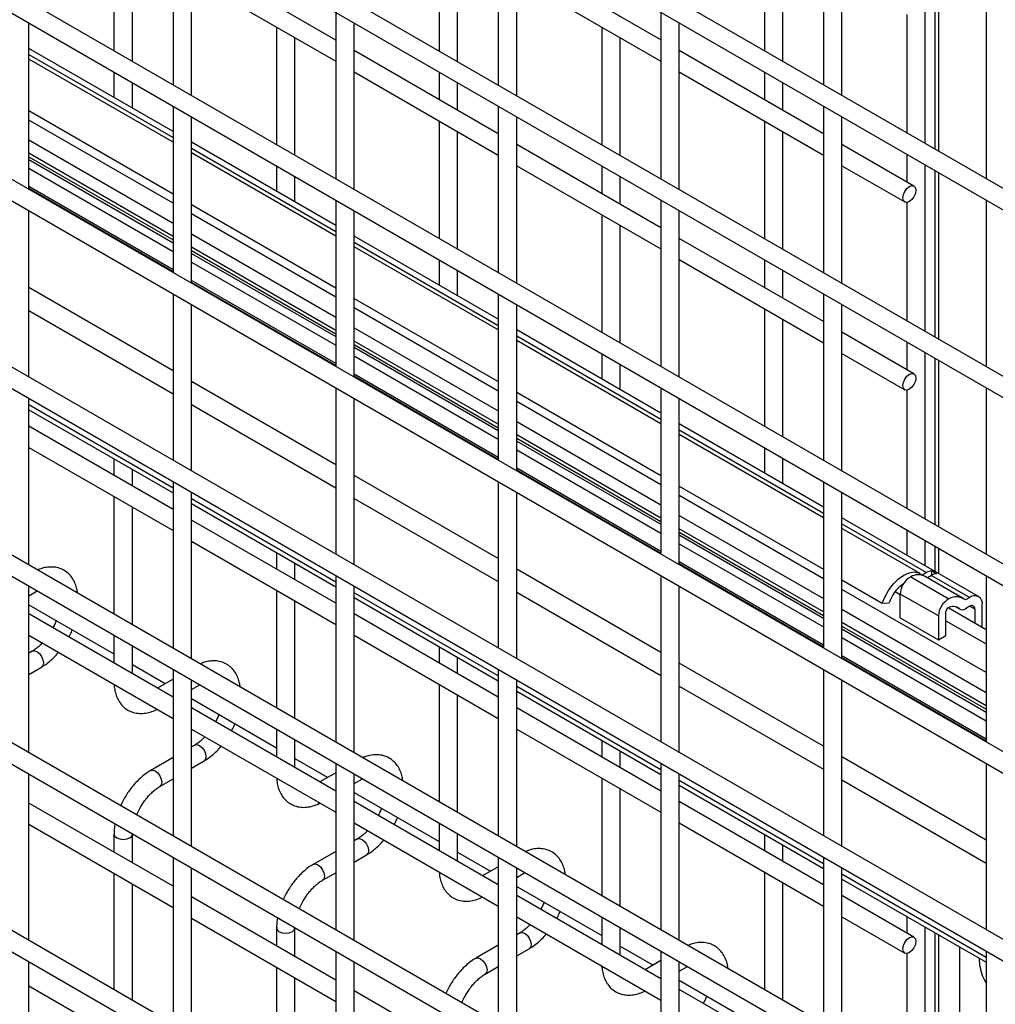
# Model space of a CAD drawing. Header units: inches. Extents: x 0.2 to 10.8, y 0.2 to 8.2.
# Tile 32 of 42: x 8.522 to 8.876, y 5.221 to 5.578. Entities that reach past the tile are written whole.
import ezdxf

# ---------------------------------------------------------------- set-up
doc = ezdxf.new("R2010")
doc.units = ezdxf.units.IN
doc.header["$MEASUREMENT"] = 0

msp = doc.modelspace()

# ---------------------------------------------------------------- linework, layer by layer
for p, q in [((9.493049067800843, 5.161658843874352), (8.191442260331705, 5.913060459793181)), ((8.191442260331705, 5.905362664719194), (9.493049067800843, 5.153961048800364)), ((9.493049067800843, 5.093613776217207), (8.191442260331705, 5.845015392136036)), ((8.191442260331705, 5.837317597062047), (9.493049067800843, 5.085915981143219)), ((9.493049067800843, 5.025568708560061), (8.191442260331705, 5.77697032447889)), ((8.191442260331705, 5.769272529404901), (9.493049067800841, 5.017870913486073)), ((9.493049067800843, 4.957523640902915), (8.191442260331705, 5.708925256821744)), ((8.191442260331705, 5.701227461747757), (9.493049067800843, 4.949825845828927)), ((9.493049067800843, 4.889478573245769), (8.191442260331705, 5.640880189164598)), ((8.191442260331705, 5.633182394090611), (9.493049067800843, 4.881780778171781)), ((8.577680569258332, 5.614346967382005), (8.577680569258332, 5.553999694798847)), ((8.69553169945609, 5.614358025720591), (8.69553169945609, 5.554010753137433)), ((8.813382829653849, 5.614369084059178), (8.813382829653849, 5.554021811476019)), ((8.584347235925, 5.55015111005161), (8.584347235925, 5.610498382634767)), ((8.702198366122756, 5.550162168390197), (8.702198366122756, 5.610509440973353)), ((8.820049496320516, 5.550173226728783), (8.820049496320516, 5.610520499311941)), ((8.55626140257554, 5.608967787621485), (8.55626140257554, 5.566364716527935)), ((8.674112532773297, 5.608978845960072), (8.674112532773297, 5.566375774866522)), ((8.791963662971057, 5.608989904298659), (8.791963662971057, 5.566386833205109)), ((8.562928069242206, 5.562516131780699), (8.562928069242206, 5.605119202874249)), ((8.680779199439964, 5.562527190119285), (8.680779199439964, 5.605130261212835)), ((8.79863032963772, 5.562538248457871), (8.79863032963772, 5.605141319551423)), ((8.636606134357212, 5.570283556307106), (8.584347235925, 5.600451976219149)), ((8.75445726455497, 5.570294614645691), (8.702198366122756, 5.600463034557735)), ((8.584347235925, 5.59275418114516), (8.636606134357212, 5.562585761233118)), ((8.702198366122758, 5.592765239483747), (8.75445726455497, 5.562596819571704)), ((8.850190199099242, 5.532773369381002), (8.850190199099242, 5.593120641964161)), ((8.853671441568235, 5.59111096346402), (8.853671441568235, 5.530763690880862)), ((8.855135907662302, 5.529918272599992), (8.855135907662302, 5.59026554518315)), ((8.636606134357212, 5.580329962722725), (8.636606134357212, 5.519982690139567)), ((8.75445726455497, 5.580341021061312), (8.75445726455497, 5.519993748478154)), ((8.843523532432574, 5.579469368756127), (8.843523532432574, 5.536621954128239)), ((8.872308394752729, 5.580352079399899), (8.872308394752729, 5.520004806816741)), ((8.525421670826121, 5.516123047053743), (8.525421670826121, 5.576470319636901)), ((8.615186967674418, 5.574950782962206), (8.615186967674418, 5.532347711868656)), ((8.643272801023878, 5.51613410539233), (8.643272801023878, 5.576481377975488)), ((8.733038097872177, 5.574961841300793), (8.733038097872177, 5.532358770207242)), ((8.761123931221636, 5.516145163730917), (8.761123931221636, 5.576492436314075)), ((9.493049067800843, 4.821433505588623), (8.191442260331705, 5.572835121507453)), ((8.621853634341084, 5.528499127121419), (8.621853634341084, 5.57110219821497)), ((8.739704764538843, 5.528510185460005), (8.739704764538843, 5.571113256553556)), ((8.577680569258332, 5.537090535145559), (8.525421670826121, 5.567258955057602)), ((8.191442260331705, 5.565137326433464), (9.493049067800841, 4.813735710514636)), ((8.525421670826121, 5.56506816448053), (8.577680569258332, 5.534899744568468)), ((8.577680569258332, 5.533226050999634), (8.525421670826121, 5.563394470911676)), ((8.69553169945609, 5.536266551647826), (8.643272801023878, 5.566434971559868)), ((8.813382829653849, 5.536277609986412), (8.761123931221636, 5.566446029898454)), ((8.55626140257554, 5.558666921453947), (8.55626140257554, 5.549455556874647)), ((8.643272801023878, 5.55873717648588), (8.695531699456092, 5.528568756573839)), ((8.674112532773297, 5.558677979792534), (8.674112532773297, 5.548631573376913)), ((8.761123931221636, 5.558748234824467), (8.813382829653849, 5.528579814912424)), ((8.791963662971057, 5.558689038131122), (8.791963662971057, 5.548642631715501)), ((8.562928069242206, 5.545606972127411), (8.562928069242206, 5.554818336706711)), ((8.680779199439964, 5.544782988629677), (8.680779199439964, 5.554829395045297)), ((8.79863032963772, 5.544794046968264), (8.79863032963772, 5.554840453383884)), ((8.577680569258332, 5.546301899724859), (8.577680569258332, 5.485954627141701)), ((8.69553169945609, 5.546312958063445), (8.69553169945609, 5.485965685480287)), ((8.813382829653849, 5.546324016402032), (8.813382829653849, 5.485976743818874)), ((8.525421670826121, 5.544688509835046), (8.577680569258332, 5.514520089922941)), ((8.584347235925, 5.482106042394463), (8.584347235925, 5.542453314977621)), ((8.702198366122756, 5.482117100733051), (8.702198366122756, 5.542464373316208)), ((8.820049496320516, 5.482128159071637), (8.820049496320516, 5.542475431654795)), ((8.577680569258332, 5.511107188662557), (8.525421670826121, 5.541275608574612)), ((8.674112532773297, 5.540933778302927), (8.674112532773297, 5.498330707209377)), ((8.791963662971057, 5.540944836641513), (8.791963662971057, 5.498341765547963)), ((8.680779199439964, 5.494482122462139), (8.680779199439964, 5.537085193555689)), ((8.79863032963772, 5.494493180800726), (8.79863032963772, 5.537096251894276)), ((8.525421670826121, 5.534062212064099), (8.577680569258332, 5.503893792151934)), ((8.636606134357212, 5.503073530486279), (8.584347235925, 5.533241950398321)), ((8.584347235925, 5.531051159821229), (8.636606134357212, 5.500882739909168)), ((8.75445726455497, 5.502249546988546), (8.702198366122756, 5.532417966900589)), ((8.846166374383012, 5.517352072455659), (8.820049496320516, 5.532429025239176)), ((8.577680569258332, 5.499062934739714), (8.525421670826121, 5.529231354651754)), ((8.525421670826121, 5.527982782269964), (8.577680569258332, 5.497814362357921)), ((8.636606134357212, 5.499209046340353), (8.584347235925, 5.529377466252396)), ((8.843523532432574, 5.528924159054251), (8.843523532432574, 5.518877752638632)), ((8.525421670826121, 5.526985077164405), (8.577680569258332, 5.496816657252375)), ((8.525421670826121, 5.523820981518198), (8.577680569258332, 5.49365256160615)), ((8.615186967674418, 5.524649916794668), (8.61518696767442, 5.515438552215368)), ((8.702198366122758, 5.524720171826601), (8.75445726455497, 5.494551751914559)), ((8.733038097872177, 5.524660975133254), (8.733038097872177, 5.514614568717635)), ((8.820049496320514, 5.524731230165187), (8.842833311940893, 5.511578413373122)), ((8.850190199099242, 5.464728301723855), (8.850190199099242, 5.525075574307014)), ((8.621853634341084, 5.51158996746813), (8.621853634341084, 5.52080133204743)), ((8.739704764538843, 5.510765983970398), (8.739704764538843, 5.520812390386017)), ((8.853671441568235, 5.523065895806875), (8.853671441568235, 5.462718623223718)), ((8.855135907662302, 5.461873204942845), (8.855135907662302, 5.522220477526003)), ((8.577680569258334, 5.487021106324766), (8.525421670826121, 5.517189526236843)), ((8.577680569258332, 5.486290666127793), (8.525421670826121, 5.516459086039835)), ((8.584347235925, 5.510671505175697), (8.636606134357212, 5.480503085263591)), ((8.636606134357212, 5.512284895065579), (8.636606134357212, 5.45193762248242)), ((8.75445726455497, 5.512295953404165), (8.75445726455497, 5.451948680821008)), ((8.843523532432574, 5.511424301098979), (8.843523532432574, 5.468576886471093)), ((8.872308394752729, 5.512307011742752), (8.872308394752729, 5.451959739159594)), ((8.525421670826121, 5.448077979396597), (8.525421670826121, 5.508425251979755)), ((8.636606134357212, 5.477090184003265), (8.584347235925, 5.507258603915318)), ((8.643272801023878, 5.448089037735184), (8.643272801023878, 5.508436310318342)), ((8.733038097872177, 5.506916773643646), (8.733038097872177, 5.464313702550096)), ((8.761123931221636, 5.44810009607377), (8.761123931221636, 5.508447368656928)), ((9.493049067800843, 4.753388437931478), (8.191442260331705, 5.504790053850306)), ((8.739704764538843, 5.46046511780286), (8.739704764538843, 5.50306818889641)), ((8.584347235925, 5.500045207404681), (8.636606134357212, 5.469876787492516)), ((8.69553169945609, 5.469056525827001), (8.643272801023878, 5.499224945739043)), ((8.191442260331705, 5.49709225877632), (9.493049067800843, 4.745690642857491)), ((8.643272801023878, 5.497034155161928), (8.695531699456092, 5.466865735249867)), ((8.69553169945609, 5.465192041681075), (8.643272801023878, 5.495360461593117)), ((8.813382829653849, 5.468232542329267), (8.761123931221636, 5.49840096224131)), ((8.636606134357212, 5.465045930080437), (8.584347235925, 5.495214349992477)), ((8.584347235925, 5.493965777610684), (8.636606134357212, 5.463797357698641)), ((8.584347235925, 5.49296807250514), (8.636606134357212, 5.46279965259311)), ((8.584347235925, 5.489803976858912), (8.636606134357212, 5.459635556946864)), ((8.674112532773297, 5.490632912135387), (8.674112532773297, 5.481421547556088)), ((8.761123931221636, 5.490703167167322), (8.813382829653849, 5.460534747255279)), ((8.791963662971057, 5.490643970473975), (8.791963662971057, 5.480597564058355)), ((8.680779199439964, 5.477572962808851), (8.680779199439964, 5.486784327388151)), ((8.79863032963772, 5.476748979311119), (8.79863032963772, 5.486795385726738)), ((8.636606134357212, 5.453004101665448), (8.584347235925, 5.483172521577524)), ((8.636606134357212, 5.452273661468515), (8.584347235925, 5.482442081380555)), ((8.577680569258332, 5.450377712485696), (8.525421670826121, 5.480546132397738)), ((8.577680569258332, 5.478256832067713), (8.577680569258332, 5.417909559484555)), ((8.69553169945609, 5.4782678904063), (8.69553169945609, 5.417920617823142)), ((8.813382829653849, 5.478278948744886), (8.813382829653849, 5.417931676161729)), ((8.584347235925, 5.414060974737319), (8.584347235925, 5.474408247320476)), ((8.643272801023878, 5.476654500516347), (8.69553169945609, 5.446486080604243)), ((8.702198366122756, 5.414072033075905), (8.702198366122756, 5.474419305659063)), ((8.820049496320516, 5.414083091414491), (8.820049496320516, 5.47443036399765)), ((8.525421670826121, 5.472211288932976), (8.577680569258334, 5.442042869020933)), ((8.69553169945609, 5.443073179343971), (8.643272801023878, 5.473241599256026)), ((8.791963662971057, 5.472899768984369), (8.791963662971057, 5.430296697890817)), ((8.79863032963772, 5.42644811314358), (8.79863032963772, 5.469051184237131)), ((8.643272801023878, 5.466028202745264), (8.69553169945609, 5.435859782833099)), ((8.75445726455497, 5.43503952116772), (8.702198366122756, 5.465207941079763)), ((8.846166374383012, 5.449307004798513), (8.820049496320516, 5.464383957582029)), ((8.69553169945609, 5.431028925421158), (8.643272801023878, 5.4611973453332)), ((8.643272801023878, 5.459948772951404), (8.695531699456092, 5.429780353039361)), ((8.702198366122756, 5.463017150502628), (8.75445726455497, 5.432848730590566)), ((8.75445726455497, 5.431175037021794), (8.702198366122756, 5.461343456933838)), ((8.843523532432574, 5.460879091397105), (8.843523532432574, 5.450832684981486)), ((8.643272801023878, 5.458951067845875), (8.69553169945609, 5.428782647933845)), ((8.733038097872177, 5.456615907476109), (8.733038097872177, 5.447404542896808)), ((8.820049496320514, 5.456686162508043), (8.842833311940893, 5.443533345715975)), ((8.850190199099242, 5.39668323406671), (8.850190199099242, 5.457030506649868)), ((8.643272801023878, 5.455786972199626), (8.69553169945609, 5.425618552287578)), ((8.739704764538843, 5.443555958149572), (8.739704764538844, 5.452767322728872)), ((8.853671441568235, 5.455020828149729), (8.853671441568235, 5.394673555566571)), ((8.855135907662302, 5.3938281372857), (8.855135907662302, 5.454175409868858)), ((8.69553169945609, 5.41898709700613), (8.643272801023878, 5.449155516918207)), ((8.636606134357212, 5.416360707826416), (8.584347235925, 5.446529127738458)), ((8.695531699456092, 5.418256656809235), (8.643272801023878, 5.448425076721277)), ((8.636606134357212, 5.444239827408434), (8.636606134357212, 5.383892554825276)), ((8.702198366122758, 5.442637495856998), (8.75445726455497, 5.412469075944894)), ((8.75445726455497, 5.44425088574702), (8.75445726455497, 5.383903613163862)), ((8.843523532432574, 5.443379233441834), (8.843523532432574, 5.400531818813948)), ((8.872308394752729, 5.444261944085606), (8.872308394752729, 5.383914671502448)), ((8.525421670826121, 5.380032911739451), (8.525421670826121, 5.44038018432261)), ((8.584347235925, 5.438194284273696), (8.636606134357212, 5.408025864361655)), ((8.643272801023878, 5.380043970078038), (8.643272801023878, 5.440391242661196)), ((8.75445726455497, 5.409056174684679), (8.702198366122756, 5.439224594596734)), ((8.761123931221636, 5.380055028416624), (8.761123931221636, 5.440402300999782)), ((9.493049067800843, 4.685343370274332), (8.191442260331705, 5.43674498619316)), ((8.577680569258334, 5.407850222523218), (8.525421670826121, 5.43801864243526)), ((8.525421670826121, 5.4362921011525), (8.577680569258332, 5.406123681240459)), ((8.702198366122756, 5.432011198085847), (8.75445726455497, 5.40184277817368)), ((8.813382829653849, 5.40102251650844), (8.761123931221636, 5.431190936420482)), ((8.191442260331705, 5.429047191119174), (9.493049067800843, 4.677645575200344)), ((8.577680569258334, 5.400165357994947), (8.525421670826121, 5.43033377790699)), ((8.761123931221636, 5.429000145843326), (8.813382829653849, 5.398831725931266)), ((8.75445726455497, 5.397011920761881), (8.702198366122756, 5.427180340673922)), ((8.702198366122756, 5.425931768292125), (8.75445726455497, 5.395763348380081)), ((8.702198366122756, 5.424934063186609), (8.75445726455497, 5.394765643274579)), ((8.813382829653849, 5.397158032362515), (8.761123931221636, 5.427326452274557)), ((8.525421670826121, 5.422635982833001), (8.577680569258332, 5.39246756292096)), ((8.702198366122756, 5.421769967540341), (8.75445726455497, 5.391601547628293)), ((8.791963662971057, 5.422598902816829), (8.791963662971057, 5.413387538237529)), ((8.55626140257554, 5.418488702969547), (8.55626140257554, 5.412530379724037)), ((8.79863032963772, 5.409538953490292), (8.79863032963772, 5.418750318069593)), ((8.562928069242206, 5.408681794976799), (8.562928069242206, 5.414640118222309)), ((8.75445726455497, 5.384970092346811), (8.702198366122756, 5.415138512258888)), ((8.75445726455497, 5.384239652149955), (8.702198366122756, 5.414408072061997)), ((8.577680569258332, 5.410211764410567), (8.577680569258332, 5.349864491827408)), ((8.69553169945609, 5.382343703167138), (8.643272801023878, 5.41251212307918)), ((8.69553169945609, 5.410222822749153), (8.69553169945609, 5.349875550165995)), ((8.813382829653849, 5.41023388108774), (8.813382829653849, 5.349886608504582)), ((8.584347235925, 5.346015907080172), (8.584347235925, 5.40636317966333)), ((8.702198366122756, 5.346026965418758), (8.702198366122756, 5.406374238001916)), ((8.761123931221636, 5.408620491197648), (8.813382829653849, 5.378452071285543)), ((8.820049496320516, 5.346038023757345), (8.820049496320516, 5.406385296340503)), ((8.55626140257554, 5.404832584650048), (8.55626140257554, 5.362229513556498)), ((8.636606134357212, 5.373833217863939), (8.584347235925, 5.404001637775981)), ((8.643272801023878, 5.404177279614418), (8.695531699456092, 5.374008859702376)), ((8.813382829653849, 5.375039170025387), (8.761123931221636, 5.40520758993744)), ((8.562928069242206, 5.35838092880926), (8.562928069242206, 5.400983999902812)), ((8.584347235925, 5.402275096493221), (8.636606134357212, 5.372106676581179)), ((8.636606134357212, 5.366148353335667), (8.584347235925, 5.39631677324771)), ((8.761123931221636, 5.397994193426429), (8.813382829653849, 5.367825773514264)), ((8.869593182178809, 5.368572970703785), (8.820049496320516, 5.397173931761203)), ((8.813382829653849, 5.362994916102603), (8.761123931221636, 5.393163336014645)), ((8.761123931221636, 5.391914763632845), (8.813382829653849, 5.361746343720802)), ((8.820049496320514, 5.394983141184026), (8.850738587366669, 5.377266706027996)), ((8.848414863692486, 5.376934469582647), (8.820049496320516, 5.393309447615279)), ((8.843523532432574, 5.39283402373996), (8.843523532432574, 5.383622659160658)), ((8.584347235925, 5.388618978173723), (8.636606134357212, 5.358450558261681)), ((8.761123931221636, 5.390917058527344), (8.813382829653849, 5.360748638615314)), ((8.850190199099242, 5.379774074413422), (8.850190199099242, 5.388985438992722)), ((8.761123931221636, 5.387752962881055), (8.813382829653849, 5.357584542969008)), ((8.853671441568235, 5.386975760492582), (8.853671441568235, 5.377764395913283)), ((8.855135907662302, 5.376918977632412), (8.855135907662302, 5.386130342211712)), ((8.615186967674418, 5.384471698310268), (8.615186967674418, 5.378513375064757)), ((8.813382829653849, 5.350953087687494), (8.761123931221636, 5.381121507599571)), ((8.621853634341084, 5.374664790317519), (8.621853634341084, 5.380623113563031)), ((8.75445726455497, 5.348326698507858), (8.702198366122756, 5.378495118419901)), ((8.81338282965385, 5.350222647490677), (8.761123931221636, 5.380391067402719)), ((8.85258001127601, 5.376288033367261), (8.85258001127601, 5.377883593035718)), ((8.854347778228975, 5.37686308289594), (8.85258001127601, 5.377883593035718)), ((8.636606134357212, 5.376194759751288), (8.636606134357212, 5.31584748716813)), ((8.75445726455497, 5.376205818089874), (8.75445726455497, 5.315858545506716)), ((8.820049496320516, 5.374603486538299), (8.834694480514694, 5.366149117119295)), ((8.844981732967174, 5.375737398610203), (8.858829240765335, 5.367743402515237)), ((8.850738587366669, 5.377266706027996), (8.849176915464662, 5.376365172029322)), ((8.86403013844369, 5.367919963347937), (8.850182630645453, 5.375913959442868)), ((8.852506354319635, 5.376246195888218), (8.85105673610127, 5.375409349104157)), ((8.852506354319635, 5.376246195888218), (8.866353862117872, 5.368252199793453)), ((8.872308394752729, 5.376216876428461), (8.872308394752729, 5.315869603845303)), ((8.525421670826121, 5.311987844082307), (8.525421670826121, 5.372335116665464)), ((8.525421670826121, 5.368874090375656), (8.528419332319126, 5.37060460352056)), ((8.615186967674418, 5.37081557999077), (8.615186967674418, 5.328212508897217)), ((8.643272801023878, 5.311998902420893), (8.643272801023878, 5.372346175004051)), ((8.761123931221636, 5.31200996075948), (8.761123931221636, 5.372357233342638)), ((8.872308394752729, 5.341022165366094), (8.820049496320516, 5.371190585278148)), ((8.839369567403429, 5.370408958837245), (8.841177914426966, 5.369365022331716)), ((8.621853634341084, 5.324363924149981), (8.621853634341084, 5.366966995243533)), ((8.69553169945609, 5.33981621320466), (8.643272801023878, 5.369984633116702)), ((8.643272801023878, 5.368258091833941), (8.69553169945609, 5.3380896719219)), ((8.702198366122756, 5.370160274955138), (8.75445726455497, 5.339991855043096)), ((8.855025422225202, 5.361550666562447), (8.841177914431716, 5.369495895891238)), ((8.841177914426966, 5.360853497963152), (8.841177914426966, 5.369495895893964)), ((8.866353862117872, 5.368252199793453), (8.864792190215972, 5.367350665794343)), ((8.525421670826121, 5.365599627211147), (8.55626140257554, 5.347796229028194)), ((8.820049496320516, 5.363977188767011), (8.872308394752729, 5.333808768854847)), ((8.834694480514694, 5.366149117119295), (8.837187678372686, 5.36627594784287)), ((8.872308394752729, 5.356544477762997), (8.858600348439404, 5.364457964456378)), ((8.861364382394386, 5.364855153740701), (8.862854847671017, 5.363994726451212)), ((8.862608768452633, 5.364178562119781), (8.861500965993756, 5.364818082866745)), ((8.866353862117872, 5.36508810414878), (8.86479219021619, 5.364186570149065)), ((8.868195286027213, 5.364024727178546), (8.866353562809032, 5.365087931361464)), ((8.868195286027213, 5.364024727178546), (8.868195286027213, 5.35891892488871)), ((8.870935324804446, 5.357337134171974), (8.870935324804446, 5.36560651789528)), ((8.577680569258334, 5.332120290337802), (8.525421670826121, 5.362288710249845)), ((8.69553169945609, 5.332131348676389), (8.643272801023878, 5.362299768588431)), ((8.841177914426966, 5.360853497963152), (8.8550254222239, 5.352859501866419)), ((8.855025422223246, 5.361550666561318), (8.8550254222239, 5.352859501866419)), ((8.857765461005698, 5.35444129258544), (8.85776546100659, 5.36313245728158)), ((8.857765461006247, 5.359789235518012), (8.872308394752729, 5.351393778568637)), ((8.872308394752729, 5.328977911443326), (8.820049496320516, 5.359146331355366)), ((8.820049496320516, 5.357897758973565), (8.872308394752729, 5.327729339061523)), ((8.820049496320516, 5.356900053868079), (8.872308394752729, 5.326731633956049)), ((8.525421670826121, 5.354590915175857), (8.577680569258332, 5.324422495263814)), ((8.55626140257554, 5.354531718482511), (8.55626140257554, 5.34448531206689)), ((8.643272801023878, 5.354601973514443), (8.69553169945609, 5.3244335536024)), ((8.820049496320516, 5.35373595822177), (8.872308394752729, 5.323567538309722)), ((8.8550254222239, 5.352859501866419), (8.857765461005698, 5.35444129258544)), ((8.562928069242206, 5.340636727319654), (8.562928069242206, 5.350683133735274)), ((8.674112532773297, 5.350454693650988), (8.674112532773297, 5.344496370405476)), ((8.526638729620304, 5.348797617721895), (8.525421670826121, 5.348095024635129)), ((8.680779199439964, 5.34064778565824), (8.680779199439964, 5.346606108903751)), ((8.872308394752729, 5.316936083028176), (8.820049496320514, 5.347104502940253)), ((8.872308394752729, 5.316205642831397), (8.820049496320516, 5.346374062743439)), ((8.525421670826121, 5.340397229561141), (8.529971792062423, 5.343023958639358)), ((8.562928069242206, 5.343947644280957), (8.574843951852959, 5.337068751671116)), ((8.577680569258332, 5.342166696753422), (8.577680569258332, 5.281819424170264)), ((8.69553169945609, 5.342177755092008), (8.69553169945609, 5.28183048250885)), ((8.813382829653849, 5.314309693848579), (8.761123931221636, 5.344478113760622)), ((8.813382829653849, 5.342188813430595), (8.813382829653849, 5.281841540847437)), ((8.577680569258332, 5.338706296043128), (8.571976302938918, 5.335413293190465)), ((8.584347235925, 5.277970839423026), (8.584347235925, 5.338318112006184)), ((8.702198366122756, 5.277981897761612), (8.702198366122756, 5.338329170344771)), ((8.820049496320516, 5.277992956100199), (8.820049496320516, 5.338340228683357)), ((8.584347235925, 5.334857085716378), (8.587344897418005, 5.33658759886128)), ((8.674112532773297, 5.336798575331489), (8.674112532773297, 5.294195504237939)), ((8.75445726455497, 5.30579920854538), (8.702198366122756, 5.335967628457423)), ((8.761123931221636, 5.336143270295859), (8.813382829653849, 5.305974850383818)), ((8.584347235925, 5.331582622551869), (8.615186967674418, 5.313779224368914)), ((8.680779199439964, 5.290346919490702), (8.680779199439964, 5.332949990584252)), ((8.702198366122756, 5.334241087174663), (8.75445726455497, 5.304072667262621)), ((8.636606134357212, 5.298103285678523), (8.584347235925, 5.328271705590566)), ((8.75445726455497, 5.298114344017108), (8.702198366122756, 5.328282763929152)), ((8.584347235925, 5.320573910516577), (8.636606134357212, 5.290405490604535)), ((8.615186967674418, 5.320514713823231), (8.615186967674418, 5.310468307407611)), ((8.702198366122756, 5.320584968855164), (8.75445726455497, 5.29041654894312)), ((8.585564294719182, 5.314780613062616), (8.584347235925, 5.314078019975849)), ((8.621853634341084, 5.306619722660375), (8.621853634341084, 5.316666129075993)), ((8.733038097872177, 5.316437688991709), (8.733038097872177, 5.310479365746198)), ((8.577680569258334, 5.310229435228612), (8.569566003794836, 5.305544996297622)), ((8.621853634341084, 5.309930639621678), (8.633769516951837, 5.303051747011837)), ((8.739704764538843, 5.30663078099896), (8.739704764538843, 5.312589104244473)), ((8.872308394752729, 5.2802926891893), (8.820049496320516, 5.310461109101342)), ((8.584347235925, 5.306380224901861), (8.588897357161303, 5.309006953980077)), ((8.636606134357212, 5.308149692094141), (8.636606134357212, 5.247802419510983)), ((8.75445726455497, 5.308160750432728), (8.75445726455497, 5.24781347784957)), ((8.872308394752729, 5.308171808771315), (8.872308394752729, 5.247824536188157)), ((8.525421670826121, 5.24394277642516), (8.525421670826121, 5.304290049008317)), ((8.572899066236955, 5.299771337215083), (8.577680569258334, 5.302531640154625)), ((8.636606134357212, 5.304689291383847), (8.630901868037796, 5.301396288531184)), ((8.643272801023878, 5.243953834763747), (8.643272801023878, 5.304301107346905)), ((8.643272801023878, 5.300840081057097), (8.646270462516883, 5.302570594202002)), ((8.733038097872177, 5.302781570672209), (8.733038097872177, 5.260178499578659)), ((8.761123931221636, 5.243964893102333), (8.761123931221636, 5.304312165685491)), ((8.81338282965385, 5.271782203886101), (8.761123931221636, 5.301950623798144)), ((8.761123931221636, 5.300224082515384), (8.813382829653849, 5.270055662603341)), ((8.820049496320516, 5.302126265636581), (8.872308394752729, 5.271957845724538)), ((8.643272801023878, 5.297565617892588), (8.674112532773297, 5.279762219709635)), ((8.739704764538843, 5.256329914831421), (8.739704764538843, 5.298932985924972)), ((8.577680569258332, 5.263584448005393), (8.525421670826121, 5.293752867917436)), ((8.695531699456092, 5.264086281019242), (8.643272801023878, 5.294254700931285)), ((8.813382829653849, 5.264097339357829), (8.761123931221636, 5.294265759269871)), ((8.525421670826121, 5.286055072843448), (8.577680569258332, 5.255886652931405)), ((8.643272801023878, 5.286556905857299), (8.695531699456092, 5.256388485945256)), ((8.674112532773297, 5.28649770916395), (8.674112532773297, 5.276451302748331)), ((8.761123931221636, 5.286567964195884), (8.813382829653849, 5.256399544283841)), ((8.556261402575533, 5.282500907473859), (8.556261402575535, 5.275949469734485)), ((8.5629280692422, 5.272100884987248), (8.5629280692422, 5.282500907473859)), ((8.680779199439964, 5.272602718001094), (8.680779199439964, 5.282649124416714)), ((8.791963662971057, 5.28242068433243), (8.791963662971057, 5.276462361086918)), ((8.64448985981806, 5.280763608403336), (8.643272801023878, 5.280061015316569)), ((8.798630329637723, 5.27261377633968), (8.79863032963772, 5.278572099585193)), ((8.577680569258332, 5.274121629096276), (8.577680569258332, 5.213774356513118)), ((8.636606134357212, 5.276212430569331), (8.628491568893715, 5.271527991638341)), ((8.643272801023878, 5.272363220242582), (8.64782292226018, 5.274989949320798)), ((8.680779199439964, 5.275913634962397), (8.692695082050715, 5.269034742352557)), ((8.69553169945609, 5.274132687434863), (8.69553169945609, 5.213785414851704)), ((8.813382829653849, 5.274143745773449), (8.813382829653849, 5.213796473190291)), ((8.69553169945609, 5.270672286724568), (8.689827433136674, 5.267379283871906)), ((8.556261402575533, 5.268251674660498), (8.556261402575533, 5.226139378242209)), ((8.584347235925, 5.20992577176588), (8.584347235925, 5.27027304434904)), ((8.631824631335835, 5.265754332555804), (8.636606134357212, 5.268514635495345)), ((8.702198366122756, 5.209936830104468), (8.702198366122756, 5.270284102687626)), ((8.702198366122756, 5.266823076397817), (8.705196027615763, 5.268553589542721)), ((8.791963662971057, 5.268764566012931), (8.791963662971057, 5.22616149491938)), ((8.820049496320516, 5.209947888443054), (8.820049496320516, 5.270295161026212)), ((8.872308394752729, 5.237765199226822), (8.820049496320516, 5.267933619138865)), ((8.5629280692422, 5.222290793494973), (8.5629280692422, 5.264403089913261)), ((8.702198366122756, 5.263548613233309), (8.733038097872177, 5.245745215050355)), ((8.798630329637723, 5.222312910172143), (8.798630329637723, 5.264915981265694)), ((8.820049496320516, 5.266207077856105), (8.872308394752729, 5.236038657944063)), ((8.636606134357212, 5.229567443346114), (8.584347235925, 5.259735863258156)), ((8.75445726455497, 5.230069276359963), (8.702198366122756, 5.260237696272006)), ((8.846166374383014, 5.245171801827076), (8.820049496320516, 5.260248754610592)), ((8.843523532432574, 5.252655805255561), (8.843523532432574, 5.246697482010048)), ((8.584347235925, 5.252038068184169), (8.636606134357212, 5.221869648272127)), ((8.702198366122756, 5.252539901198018), (8.75445726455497, 5.222371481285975)), ((8.733038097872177, 5.252480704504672), (8.733038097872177, 5.242434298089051)), ((8.820049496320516, 5.252550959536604), (8.842833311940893, 5.239398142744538)), ((8.615186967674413, 5.248483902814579), (8.615186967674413, 5.241932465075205)), ((8.621853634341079, 5.238083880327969), (8.621853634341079, 5.248483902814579)), ((8.70341542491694, 5.246746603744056), (8.702198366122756, 5.246044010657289)), ((8.739704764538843, 5.238585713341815), (8.739704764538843, 5.248632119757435)), ((8.850190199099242, 5.192548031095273), (8.850190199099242, 5.248807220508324)), ((8.853671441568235, 5.246797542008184), (8.853671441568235, 5.190538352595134)), ((8.855135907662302, 5.189692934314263), (8.855135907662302, 5.245952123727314)), ((8.69553169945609, 5.242195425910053), (8.687417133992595, 5.237510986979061)), ((8.739704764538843, 5.241896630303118), (8.751620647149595, 5.235017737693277)), ((8.636606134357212, 5.240104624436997), (8.636606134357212, 5.179757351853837)), ((8.702198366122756, 5.238346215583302), (8.706748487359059, 5.240972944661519)), ((8.75445726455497, 5.240115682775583), (8.75445726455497, 5.179768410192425)), ((8.843523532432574, 5.239244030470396), (8.843523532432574, 5.196396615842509)), ((8.862648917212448, 5.241614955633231), (8.862648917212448, 5.185355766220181)), ((8.872308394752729, 5.240126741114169), (8.872308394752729, 5.179779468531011)), ((8.525421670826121, 5.175897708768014), (8.525421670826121, 5.236244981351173)), ((8.643272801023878, 5.175908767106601), (8.64327280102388, 5.236256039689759)), ((8.75445726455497, 5.236655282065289), (8.748752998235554, 5.233362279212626)), ((8.761123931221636, 5.175919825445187), (8.761123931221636, 5.236267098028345)), ((8.615186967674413, 5.234234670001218), (8.615186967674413, 5.19212237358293)), ((8.690750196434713, 5.231737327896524), (8.69553169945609, 5.234497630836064)), ((8.761123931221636, 5.232806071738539), (8.764121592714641, 5.234536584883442)), ((8.621853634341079, 5.188273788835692), (8.621853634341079, 5.230386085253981)), ((8.761123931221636, 5.22953160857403), (8.791963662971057, 5.211728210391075)), ((8.577680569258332, 5.197240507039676), (8.525421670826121, 5.227408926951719)), ((8.695531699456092, 5.195550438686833), (8.643272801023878, 5.225718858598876)), ((8.813382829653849, 5.196052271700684), (8.761123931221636, 5.226220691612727))]:
    msp.add_line(p, q)
at = {"flags": 128}
for points in [[(8.846856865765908, 5.515825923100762), (8.846677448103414, 5.514680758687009), (8.846166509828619, 5.513502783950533), (8.845401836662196, 5.512471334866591), (8.844499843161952, 5.511743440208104), (8.843597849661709, 5.511429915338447), (8.842833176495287, 5.511578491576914), (8.842322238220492, 5.512166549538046), (8.842142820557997, 5.513104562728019), (8.842322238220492, 5.51424972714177), (8.842833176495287, 5.515427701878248), (8.843597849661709, 5.51645915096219), (8.844499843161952, 5.517187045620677), (8.845401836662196, 5.517500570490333), (8.846166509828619, 5.517351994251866), (8.846677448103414, 5.516763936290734), (8.846856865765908, 5.515825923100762)], [(8.846856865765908, 5.447780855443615), (8.846677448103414, 5.446635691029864), (8.846166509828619, 5.445457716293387), (8.845401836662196, 5.444426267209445), (8.844499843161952, 5.443698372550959), (8.843597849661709, 5.443384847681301), (8.842833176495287, 5.443533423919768), (8.842322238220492, 5.444121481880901), (8.842142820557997, 5.445059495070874), (8.842322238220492, 5.446204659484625), (8.842833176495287, 5.447382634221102), (8.843597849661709, 5.448414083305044), (8.844499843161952, 5.449141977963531), (8.845401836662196, 5.449455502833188), (8.846166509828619, 5.44930692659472), (8.846677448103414, 5.448718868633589), (8.846856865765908, 5.447780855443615)], [(8.834694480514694, 5.366149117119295), (8.835697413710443, 5.368649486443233), (8.837052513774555, 5.371039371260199), (8.838688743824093, 5.373193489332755), (8.840520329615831, 5.374998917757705), (8.842451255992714, 5.376361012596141), (8.844380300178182, 5.377208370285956), (8.846206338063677, 5.377496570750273), (8.847833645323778, 5.377210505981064), (8.849176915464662, 5.376365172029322)], [(8.526638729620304, 5.348797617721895), (8.52740326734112, 5.348946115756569), (8.528305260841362, 5.348632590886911), (8.529207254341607, 5.347904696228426), (8.52997192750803, 5.346873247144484), (8.530482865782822, 5.345695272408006), (8.530662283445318, 5.344550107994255), (8.530482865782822, 5.343612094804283), (8.52997192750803, 5.343024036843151), (8.529971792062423, 5.343023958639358)], [(8.585564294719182, 5.314780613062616), (8.586328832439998, 5.31492911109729), (8.587230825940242, 5.314615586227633), (8.588132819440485, 5.313887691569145), (8.58889749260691, 5.312856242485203), (8.589408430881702, 5.311678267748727), (8.589587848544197, 5.310533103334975), (8.589408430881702, 5.309595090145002), (8.58889749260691, 5.30900703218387), (8.588897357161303, 5.309006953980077)], [(8.569551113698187, 5.305536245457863), (8.56956586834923, 5.305544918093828), (8.570330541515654, 5.305693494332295), (8.571232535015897, 5.305379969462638), (8.57213452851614, 5.304652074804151), (8.572899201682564, 5.303620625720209), (8.573410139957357, 5.302442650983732), (8.573589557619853, 5.301297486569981)], [(8.573589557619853, 5.301297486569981), (8.573410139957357, 5.300359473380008), (8.572899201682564, 5.299771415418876), (8.57289006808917, 5.299766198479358)], [(8.5562614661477, 5.282512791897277), (8.556261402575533, 5.282500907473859), (8.556515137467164, 5.281764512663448), (8.557237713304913, 5.281140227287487)], [(8.557237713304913, 5.281140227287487), (8.558319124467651, 5.280723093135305), (8.559594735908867, 5.28057661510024), (8.560870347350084, 5.280723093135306), (8.561951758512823, 5.281140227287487), (8.562674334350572, 5.281764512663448), (8.5629280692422, 5.282500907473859), (8.562928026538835, 5.2825106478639)], [(8.64448985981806, 5.280763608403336), (8.645254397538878, 5.280912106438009), (8.64615639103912, 5.280598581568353), (8.647058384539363, 5.279870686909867), (8.647823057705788, 5.278839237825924), (8.648333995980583, 5.277661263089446), (8.648513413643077, 5.276516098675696), (8.648333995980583, 5.275578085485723), (8.647823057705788, 5.274990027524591), (8.64782292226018, 5.274989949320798)], [(8.628476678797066, 5.271519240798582), (8.628491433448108, 5.271527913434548), (8.629256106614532, 5.271676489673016), (8.630158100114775, 5.271362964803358), (8.63106009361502, 5.270635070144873), (8.631824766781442, 5.269603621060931), (8.632335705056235, 5.268425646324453), (8.632515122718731, 5.267280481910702)], [(8.632515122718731, 5.267280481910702), (8.632335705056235, 5.266342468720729), (8.631824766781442, 5.265754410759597), (8.63181563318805, 5.265749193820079)], [(8.61518703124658, 5.248495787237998), (8.615186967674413, 5.248483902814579), (8.615440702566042, 5.247747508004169), (8.616163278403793, 5.247123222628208)], [(8.616163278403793, 5.247123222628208), (8.61724468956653, 5.246706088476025), (8.618520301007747, 5.246559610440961), (8.619795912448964, 5.246706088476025), (8.620877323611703, 5.247123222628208), (8.621599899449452, 5.247747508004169), (8.621853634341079, 5.248483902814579), (8.621853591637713, 5.248493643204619)], [(8.70341542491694, 5.246746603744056), (8.704179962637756, 5.246895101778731), (8.705081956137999, 5.246581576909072), (8.705983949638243, 5.245853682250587), (8.706748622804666, 5.244822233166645), (8.70725956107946, 5.243644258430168), (8.707438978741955, 5.242499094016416), (8.70725956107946, 5.241561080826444), (8.706748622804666, 5.240973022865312), (8.706748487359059, 5.240972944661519)], [(8.846856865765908, 5.243645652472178), (8.846677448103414, 5.242500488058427), (8.846166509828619, 5.24132251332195), (8.845401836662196, 5.240291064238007), (8.844499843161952, 5.239563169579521), (8.843597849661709, 5.239249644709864), (8.842833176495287, 5.239398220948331), (8.842322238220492, 5.239986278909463), (8.842142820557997, 5.240924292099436), (8.842322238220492, 5.242069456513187), (8.842833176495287, 5.243247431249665), (8.843597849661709, 5.244278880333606), (8.844499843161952, 5.245006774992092), (8.845401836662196, 5.24532029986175), (8.846166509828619, 5.245171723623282), (8.846677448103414, 5.244583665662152), (8.846856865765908, 5.243645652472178)], [(8.687402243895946, 5.237502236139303), (8.687416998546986, 5.237510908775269), (8.68818167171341, 5.237659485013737), (8.689083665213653, 5.237345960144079), (8.689985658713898, 5.236618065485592), (8.69075033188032, 5.235586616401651), (8.691261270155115, 5.234408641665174), (8.69144068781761, 5.233263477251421)], [(8.69144068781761, 5.233263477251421), (8.691261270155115, 5.232325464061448), (8.69075033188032, 5.231737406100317), (8.690741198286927, 5.231732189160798)]]:
    msp.add_lwpolyline(points, dxfattribs=at)
for centre, radius, start, end in [((8.85300935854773, 5.373545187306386), 0.004359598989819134, 95.65183324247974, 121.3904251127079), ((8.848593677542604, 5.369256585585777), 0.007419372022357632, 119.132188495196, 178.1504417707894), ((8.84774486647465, 5.371033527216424), 0.005455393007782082, 63.457981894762, 120.4306956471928), ((8.854777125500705, 5.372524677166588), 0.004359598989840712, 95.65183324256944, 121.3904251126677), ((8.849051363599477, 5.362730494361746), 0.01238213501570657, 123.2407559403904, 163.3612637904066), ((8.86244955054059, 5.361255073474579), 0.007430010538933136, 119.1603197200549, 177.7199619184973), ((8.8615308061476, 5.363297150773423), 0.005202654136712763, 51.18048024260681, 121.2830803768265), ((8.868142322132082, 5.366059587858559), 0.002829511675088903, 350.7859630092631, 129.2032852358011), ((8.85933836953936, 5.363069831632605), 0.001574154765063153, 119.1603196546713, 177.7199620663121), ((8.860400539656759, 5.361433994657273), 0.003522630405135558, 51.18048025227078, 121.2830803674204), ((8.863695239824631, 5.365611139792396), 0.001797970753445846, 232.8232067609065, 307.5970732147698), ((8.86707269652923, 5.364206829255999), 0.001137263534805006, 350.7859628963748, 129.2032852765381)]:
    msp.add_arc(centre, radius, start, end)
for points, knots in [([(8.543054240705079, 5.36985384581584), (8.542995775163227, 5.370318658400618), (8.542848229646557, 5.37149167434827), (8.542289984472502, 5.37322356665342), (8.541394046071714, 5.375027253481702), (8.540160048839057, 5.376611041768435), (8.538586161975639, 5.377919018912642), (8.536655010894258, 5.378869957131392), (8.534506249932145, 5.379334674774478), (8.532265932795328, 5.379292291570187), (8.53029938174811, 5.378921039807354), (8.529079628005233, 5.378408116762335), (8.528591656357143, 5.378202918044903)], [0, 0, 0, 0, 0.0661339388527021, 0.1668977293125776, 0.2683987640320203, 0.3707452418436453, 0.4752610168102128, 0.5848283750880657, 0.7036992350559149, 0.8132201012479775, 0.9252772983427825, 1, 1, 1, 1]), ([(8.535326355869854, 5.359881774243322), (8.535283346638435, 5.359759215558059), (8.535074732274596, 5.359164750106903), (8.534692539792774, 5.358274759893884), (8.534295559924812, 5.35753381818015), (8.534145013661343, 5.357252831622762)], [0, 0, 0, 0, 0.1388368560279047, 0.6734219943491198, 1, 1, 1, 1]), ([(8.53991030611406, 5.353924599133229), (8.540236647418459, 5.35452485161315), (8.540698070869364, 5.355373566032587), (8.541059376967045, 5.356253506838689), (8.541165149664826, 5.356511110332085)], [0, 0, 0, 0, 0.7072490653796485, 1, 1, 1, 1]), ([(8.530301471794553, 5.351773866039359), (8.529965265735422, 5.351428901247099), (8.529224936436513, 5.350669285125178), (8.52804317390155, 5.349713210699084), (8.527143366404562, 5.349066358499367), (8.52669351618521, 5.348836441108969), (8.526641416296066, 5.348809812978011)], [0, 0, 0, 0, 0.2789557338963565, 0.6142634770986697, 0.9553255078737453, 0.9999999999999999, 0.9999999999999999, 0.9999999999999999, 0.9999999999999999]), ([(8.529966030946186, 5.343065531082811), (8.530269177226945, 5.343229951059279), (8.531252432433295, 5.343763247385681), (8.532806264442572, 5.344954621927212), (8.534544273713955, 5.346533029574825), (8.53565609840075, 5.347690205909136), (8.53616455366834, 5.348322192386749), (8.536201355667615, 5.348367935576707)], [0, 0, 0, 0, 0.1354788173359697, 0.4394256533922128, 0.7219268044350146, 0.9798730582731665, 1, 1, 1, 1]), ([(8.601979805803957, 5.335836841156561), (8.601921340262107, 5.336301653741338), (8.601773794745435, 5.337474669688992), (8.601215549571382, 5.339206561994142), (8.600319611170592, 5.341010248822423), (8.599085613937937, 5.342594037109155), (8.597511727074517, 5.343902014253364), (8.595580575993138, 5.344852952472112), (8.593431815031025, 5.345317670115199), (8.591191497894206, 5.345275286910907), (8.589224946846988, 5.344904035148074), (8.588005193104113, 5.344391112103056), (8.587517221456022, 5.344185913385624)], [0, 0, 0, 0, 0.0661339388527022, 0.1668977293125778, 0.2683987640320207, 0.3707452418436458, 0.4752610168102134, 0.5848283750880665, 0.7036992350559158, 0.8132201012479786, 0.9252772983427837, 1, 1, 1, 1]), ([(8.556311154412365, 5.33675879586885), (8.556312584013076, 5.336647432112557), (8.556323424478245, 5.335802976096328), (8.556595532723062, 5.334317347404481), (8.557167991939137, 5.332341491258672), (8.558073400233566, 5.330536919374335), (8.559298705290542, 5.328943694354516), (8.560868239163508, 5.327627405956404), (8.562793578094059, 5.326663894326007), (8.564938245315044, 5.326190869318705), (8.56718047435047, 5.326200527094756), (8.569391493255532, 5.326674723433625), (8.570987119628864, 5.327215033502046), (8.571815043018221, 5.327685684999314), (8.571922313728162, 5.327746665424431)], [0, 0, 0, 0, 0.01372299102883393, 0.1040595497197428, 0.1954722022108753, 0.2875577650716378, 0.3803993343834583, 0.4751661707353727, 0.5744314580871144, 0.6820269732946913, 0.7813073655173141, 0.8829200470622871, 0.9848304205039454, 1, 1, 1, 1]), ([(8.594251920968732, 5.325864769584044), (8.594208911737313, 5.325742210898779), (8.594000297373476, 5.325147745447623), (8.593618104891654, 5.324257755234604), (8.593221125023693, 5.32351681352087), (8.593070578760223, 5.323235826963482)], [0, 0, 0, 0, 0.1388368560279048, 0.6734219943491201, 0.9999999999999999, 0.9999999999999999, 0.9999999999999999, 0.9999999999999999]), ([(8.59883587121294, 5.319907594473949), (8.599162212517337, 5.32050784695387), (8.599623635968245, 5.321356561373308), (8.599984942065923, 5.322236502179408), (8.600090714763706, 5.322494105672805)], [0, 0, 0, 0, 0.7072490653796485, 1, 1, 1, 1]), ([(8.589227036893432, 5.317756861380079), (8.588890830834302, 5.31741189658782), (8.588150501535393, 5.316652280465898), (8.58696873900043, 5.315696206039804), (8.58606893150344, 5.315049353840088), (8.58561908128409, 5.31481943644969), (8.585566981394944, 5.314792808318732)], [0, 0, 0, 0, 0.2789557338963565, 0.6142634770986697, 0.9553255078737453, 0.9999999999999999, 0.9999999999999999, 0.9999999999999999, 0.9999999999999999]), ([(8.588891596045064, 5.309048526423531), (8.589194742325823, 5.3092129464), (8.590177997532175, 5.309746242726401), (8.591731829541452, 5.310937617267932), (8.593469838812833, 5.312516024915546), (8.59458166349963, 5.313673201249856), (8.595090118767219, 5.314305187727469), (8.595126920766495, 5.314350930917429)], [0, 0, 0, 0, 0.1354788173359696, 0.4394256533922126, 0.7219268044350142, 0.9798730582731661, 1, 1, 1, 1]), ([(8.660905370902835, 5.30181983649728), (8.660846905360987, 5.302284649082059), (8.660699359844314, 5.303457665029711), (8.66014111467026, 5.305189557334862), (8.659245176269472, 5.306993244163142), (8.658011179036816, 5.308577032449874), (8.656437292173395, 5.309885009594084), (8.654506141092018, 5.310835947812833), (8.652357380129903, 5.311300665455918), (8.650117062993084, 5.311258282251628), (8.648150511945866, 5.310887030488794), (8.646930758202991, 5.310374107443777), (8.646442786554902, 5.310168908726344)], [0, 0, 0, 0, 0.0661339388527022, 0.1668977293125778, 0.2683987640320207, 0.3707452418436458, 0.4752610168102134, 0.5848283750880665, 0.7036992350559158, 0.8132201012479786, 0.9252772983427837, 1, 1, 1, 1]), ([(8.569571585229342, 5.305504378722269), (8.569293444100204, 5.305354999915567), (8.568331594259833, 5.304838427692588), (8.566794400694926, 5.303662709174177), (8.565028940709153, 5.302089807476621), (8.563571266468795, 5.300523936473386), (8.562308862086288, 5.298970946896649), (8.561182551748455, 5.297391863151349), (8.559890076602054, 5.295333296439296), (8.559126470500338, 5.293754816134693), (8.55866348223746, 5.292797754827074)], [0, 0, 0, 0, 0.06236704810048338, 0.2156737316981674, 0.3586198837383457, 0.4901707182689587, 0.590056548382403, 0.7030814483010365, 0.8199728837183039, 1, 1, 1, 1]), ([(8.615236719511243, 5.30274179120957), (8.615238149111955, 5.302630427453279), (8.615248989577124, 5.30178597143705), (8.615521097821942, 5.300300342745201), (8.616093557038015, 5.298324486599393), (8.616998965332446, 5.296519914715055), (8.61822427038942, 5.294926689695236), (8.619793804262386, 5.293610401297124), (8.621719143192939, 5.292646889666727), (8.623863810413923, 5.292173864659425), (8.62610603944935, 5.292183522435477), (8.62831705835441, 5.292657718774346), (8.629912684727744, 5.293198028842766), (8.6307406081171, 5.293668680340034), (8.630847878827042, 5.293729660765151)], [0, 0, 0, 0, 0.01372299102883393, 0.1040595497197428, 0.1954722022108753, 0.2875577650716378, 0.3803993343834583, 0.4751661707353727, 0.5744314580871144, 0.6820269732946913, 0.7813073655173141, 0.8829200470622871, 0.9848304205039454, 1, 1, 1, 1]), ([(8.56588952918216, 5.292303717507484), (8.566352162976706, 5.293054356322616), (8.567002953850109, 5.294110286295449), (8.568091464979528, 5.295528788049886), (8.56905423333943, 5.296649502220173), (8.570236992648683, 5.297826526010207), (8.571470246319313, 5.298841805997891), (8.572380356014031, 5.299493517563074), (8.572838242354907, 5.299728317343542), (8.572896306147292, 5.299758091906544)], [0, 0, 0, 0, 0.2331289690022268, 0.3279444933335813, 0.483213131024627, 0.6411945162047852, 0.8069209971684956, 0.9755159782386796, 1, 1, 1, 1]), ([(8.564483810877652, 5.289437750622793), (8.564610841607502, 5.28974533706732), (8.565012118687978, 5.290716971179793), (8.565533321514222, 5.291659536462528), (8.56588952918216, 5.292303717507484)], [0, 0, 0, 0, 0.3165661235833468, 1, 1, 1, 1]), ([(8.653177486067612, 5.291847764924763), (8.653134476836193, 5.291725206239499), (8.652925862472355, 5.291130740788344), (8.652543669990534, 5.290240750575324), (8.65214669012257, 5.28949980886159), (8.651996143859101, 5.289218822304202)], [0, 0, 0, 0, 0.1388368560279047, 0.6734219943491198, 1, 1, 1, 1]), ([(8.657761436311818, 5.285890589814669), (8.658087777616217, 5.286490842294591), (8.658549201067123, 5.287339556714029), (8.658910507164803, 5.288219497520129), (8.659016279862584, 5.288477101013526)], [0, 0, 0, 0, 0.7072490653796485, 1, 1, 1, 1]), ([(8.556633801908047, 5.286271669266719), (8.556576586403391, 5.285980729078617), (8.556373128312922, 5.284946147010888), (8.556252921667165, 5.283680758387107), (8.556281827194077, 5.282747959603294), (8.55628914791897, 5.282511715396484)], [0, 0, 0, 0, 0.2260965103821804, 0.8039982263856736, 1, 1, 1, 1]), ([(8.64815260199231, 5.2837398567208), (8.64781639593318, 5.28339489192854), (8.647076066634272, 5.282635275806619), (8.64589430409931, 5.281679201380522), (8.644994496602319, 5.281032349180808), (8.644544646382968, 5.280802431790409), (8.644492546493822, 5.280775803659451)], [0, 0, 0, 0, 0.278955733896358, 0.6142634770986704, 0.9553255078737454, 0.9999999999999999, 0.9999999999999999, 0.9999999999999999, 0.9999999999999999]), ([(8.647817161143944, 5.275031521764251), (8.648120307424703, 5.275195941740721), (8.649103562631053, 5.275729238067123), (8.65065739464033, 5.276920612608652), (8.652395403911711, 5.278499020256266), (8.653507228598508, 5.279656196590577), (8.654015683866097, 5.28028818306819), (8.654052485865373, 5.280333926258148)], [0, 0, 0, 0, 0.1354788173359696, 0.4394256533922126, 0.7219268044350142, 0.9798730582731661, 1, 1, 1, 1]), ([(8.719830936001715, 5.267802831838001), (8.719772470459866, 5.268267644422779), (8.719624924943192, 5.269440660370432), (8.71906667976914, 5.271172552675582), (8.71817074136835, 5.272976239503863), (8.716936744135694, 5.274560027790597), (8.715362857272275, 5.275868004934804), (8.713431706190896, 5.276818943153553), (8.711282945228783, 5.277283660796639), (8.709042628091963, 5.277241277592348), (8.707076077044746, 5.276870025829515), (8.70585632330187, 5.276357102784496), (8.70536835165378, 5.276151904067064)], [0, 0, 0, 0, 0.0661339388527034, 0.1668977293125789, 0.2683987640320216, 0.3707452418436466, 0.475261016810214, 0.5848283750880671, 0.7036992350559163, 0.8132201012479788, 0.9252772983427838, 1, 1, 1, 1]), ([(8.62849715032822, 5.271487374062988), (8.628219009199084, 5.271337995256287), (8.627257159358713, 5.270821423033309), (8.625719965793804, 5.269645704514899), (8.623954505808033, 5.268072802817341), (8.622496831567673, 5.266506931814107), (8.621234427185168, 5.26495394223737), (8.620108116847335, 5.263374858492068), (8.618815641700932, 5.261316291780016), (8.618052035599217, 5.259737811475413), (8.61758904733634, 5.258780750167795)], [0, 0, 0, 0, 0.06236704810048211, 0.2156737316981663, 0.3586198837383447, 0.490170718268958, 0.5900565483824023, 0.703081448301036, 0.8199728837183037, 1, 1, 1, 1]), ([(8.674162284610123, 5.268724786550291), (8.674163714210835, 5.268613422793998), (8.674174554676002, 5.267768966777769), (8.67444666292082, 5.266283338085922), (8.675019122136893, 5.264307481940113), (8.675924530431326, 5.262502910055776), (8.677149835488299, 5.260909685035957), (8.678719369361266, 5.259593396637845), (8.680644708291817, 5.258629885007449), (8.682789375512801, 5.258156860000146), (8.685031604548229, 5.258166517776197), (8.687242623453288, 5.258640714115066), (8.688838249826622, 5.259181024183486), (8.68966617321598, 5.259651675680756), (8.68977344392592, 5.259712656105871)], [0, 0, 0, 0, 0.01372299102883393, 0.1040595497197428, 0.1954722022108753, 0.2875577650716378, 0.3803993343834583, 0.4751661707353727, 0.5744314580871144, 0.6820269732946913, 0.7813073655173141, 0.8829200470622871, 0.9848304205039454, 1, 1, 1, 1]), ([(8.624815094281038, 5.258286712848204), (8.625277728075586, 5.259037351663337), (8.625928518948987, 5.260093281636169), (8.627017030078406, 5.261511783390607), (8.62797979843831, 5.262632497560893), (8.629162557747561, 5.263809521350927), (8.630395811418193, 5.264824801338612), (8.63130592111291, 5.265476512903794), (8.631763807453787, 5.265711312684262), (8.631821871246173, 5.265741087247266)], [0, 0, 0, 0, 0.2331289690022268, 0.3279444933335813, 0.483213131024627, 0.6411945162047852, 0.8069209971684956, 0.9755159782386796, 1, 1, 1, 1]), ([(8.62340937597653, 5.255420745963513), (8.62353640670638, 5.25572833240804), (8.623937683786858, 5.256699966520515), (8.624458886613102, 5.257642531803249), (8.62481509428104, 5.258286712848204)], [0, 0, 0, 0, 0.316566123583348, 1, 1, 1, 1]), ([(8.712103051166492, 5.257830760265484), (8.712060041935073, 5.25770820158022), (8.711851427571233, 5.257113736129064), (8.711469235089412, 5.256223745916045), (8.711072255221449, 5.255482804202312), (8.71092170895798, 5.255201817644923)], [0, 0, 0, 0, 0.1388368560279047, 0.6734219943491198, 1, 1, 1, 1]), ([(8.716687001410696, 5.251873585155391), (8.717013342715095, 5.252473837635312), (8.717474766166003, 5.253322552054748), (8.717836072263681, 5.25420249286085), (8.717941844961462, 5.254460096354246)], [0, 0, 0, 0, 0.7072490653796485, 1, 1, 1, 1]), ([(8.615559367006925, 5.25225466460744), (8.615502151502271, 5.251963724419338), (8.6152986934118, 5.250929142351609), (8.615178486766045, 5.249663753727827), (8.615207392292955, 5.248730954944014), (8.61521471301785, 5.248494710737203)], [0, 0, 0, 0, 0.2260965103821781, 0.803998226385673, 1, 1, 1, 1]), ([(8.707078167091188, 5.24972285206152), (8.706741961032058, 5.24937788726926), (8.70600163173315, 5.24861827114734), (8.704819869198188, 5.247662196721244), (8.703920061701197, 5.247015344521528), (8.703470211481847, 5.24678542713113), (8.7034181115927, 5.246758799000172)], [0, 0, 0, 0, 0.278955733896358, 0.6142634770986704, 0.9553255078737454, 0.9999999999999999, 0.9999999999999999, 0.9999999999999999, 0.9999999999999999]), ([(8.706742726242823, 5.241014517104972), (8.70704587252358, 5.241178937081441), (8.708029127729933, 5.241712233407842), (8.709582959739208, 5.242903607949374), (8.711320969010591, 5.244482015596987), (8.712432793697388, 5.245639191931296), (8.712941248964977, 5.24627117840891), (8.712978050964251, 5.246316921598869)], [0, 0, 0, 0, 0.1354788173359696, 0.4394256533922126, 0.7219268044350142, 0.9798730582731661, 1, 1, 1, 1]), ([(8.778756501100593, 5.233785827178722), (8.778698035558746, 5.234250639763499), (8.778550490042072, 5.235423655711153), (8.777992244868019, 5.237155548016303), (8.777096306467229, 5.238959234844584), (8.775862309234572, 5.240543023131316), (8.774288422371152, 5.241851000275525), (8.772357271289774, 5.242801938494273), (8.770208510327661, 5.24326665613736), (8.767968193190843, 5.243224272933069), (8.766001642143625, 5.242853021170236), (8.76478188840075, 5.242340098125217), (8.764293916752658, 5.242134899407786)], [0, 0, 0, 0, 0.0661339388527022, 0.1668977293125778, 0.2683987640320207, 0.3707452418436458, 0.4752610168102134, 0.5848283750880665, 0.7036992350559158, 0.8132201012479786, 0.9252772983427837, 1, 1, 1, 1]), ([(8.687422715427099, 5.237470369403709), (8.687144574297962, 5.237320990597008), (8.686182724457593, 5.23680441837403), (8.684645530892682, 5.235628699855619), (8.682880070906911, 5.234055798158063), (8.681422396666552, 5.232489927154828), (8.680159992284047, 5.23093693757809), (8.679033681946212, 5.22935785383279), (8.67774120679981, 5.227299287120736), (8.676977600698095, 5.225720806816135), (8.676514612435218, 5.224763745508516)], [0, 0, 0, 0, 0.06236704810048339, 0.2156737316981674, 0.3586198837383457, 0.4901707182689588, 0.590056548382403, 0.7030814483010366, 0.8199728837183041, 1, 1, 1, 1]), ([(8.869800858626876, 5.237486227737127), (8.86979663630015, 5.237215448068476), (8.86977519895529, 5.235840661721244), (8.870269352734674, 5.233381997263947), (8.871093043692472, 5.230568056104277), (8.871969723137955, 5.228974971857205), (8.872308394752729, 5.228359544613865)], [0, 0, 0, 0, 0.08487359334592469, 0.4309151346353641, 0.7801558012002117, 1, 1, 1, 1]), ([(8.683740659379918, 5.224269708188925), (8.684203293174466, 5.225020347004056), (8.684854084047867, 5.226076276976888), (8.685942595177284, 5.227494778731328), (8.68690536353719, 5.228615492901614), (8.68808812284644, 5.229792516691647), (8.689321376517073, 5.230807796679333), (8.690231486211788, 5.231459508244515), (8.690689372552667, 5.231694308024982), (8.69074743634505, 5.231724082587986)], [0, 0, 0, 0, 0.233128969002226, 0.3279444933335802, 0.4832131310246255, 0.6411945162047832, 0.8069209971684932, 0.9755159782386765, 0.9999999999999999, 0.9999999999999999, 0.9999999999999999, 0.9999999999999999]), ([(8.733087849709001, 5.234707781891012), (8.733089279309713, 5.234596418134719), (8.73310011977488, 5.23375196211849), (8.7333722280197, 5.232266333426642), (8.733944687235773, 5.230290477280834), (8.734850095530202, 5.228485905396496), (8.736075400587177, 5.226892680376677), (8.737644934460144, 5.225576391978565), (8.739570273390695, 5.224612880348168), (8.741714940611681, 5.224139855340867), (8.743957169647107, 5.224149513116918), (8.746168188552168, 5.224623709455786), (8.7477638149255, 5.225164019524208), (8.748591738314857, 5.225634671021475), (8.748699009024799, 5.225695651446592)], [0, 0, 0, 0, 0.01372299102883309, 0.104059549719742, 0.1954722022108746, 0.2875577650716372, 0.3803993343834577, 0.4751661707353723, 0.574431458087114, 0.6820269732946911, 0.781307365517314, 0.8829200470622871, 0.9848304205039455, 1, 1, 1, 1]), ([(8.68233494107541, 5.221403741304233), (8.68246197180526, 5.221711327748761), (8.682863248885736, 5.222682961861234), (8.683384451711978, 5.22362552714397), (8.683740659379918, 5.224269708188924)], [0, 0, 0, 0, 0.3165661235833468, 1, 1, 1, 1]), ([(8.77102861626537, 5.223813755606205), (8.770985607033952, 5.223691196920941), (8.770776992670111, 5.223096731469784), (8.77039480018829, 5.222206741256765), (8.769997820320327, 5.221465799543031), (8.769847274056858, 5.221184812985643)], [0, 0, 0, 0, 0.1388368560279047, 0.6734219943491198, 1, 1, 1, 1])]:
    msp.add_open_spline(points, degree=3, knots=knots)

doc.saveas('drawing.dxf')
